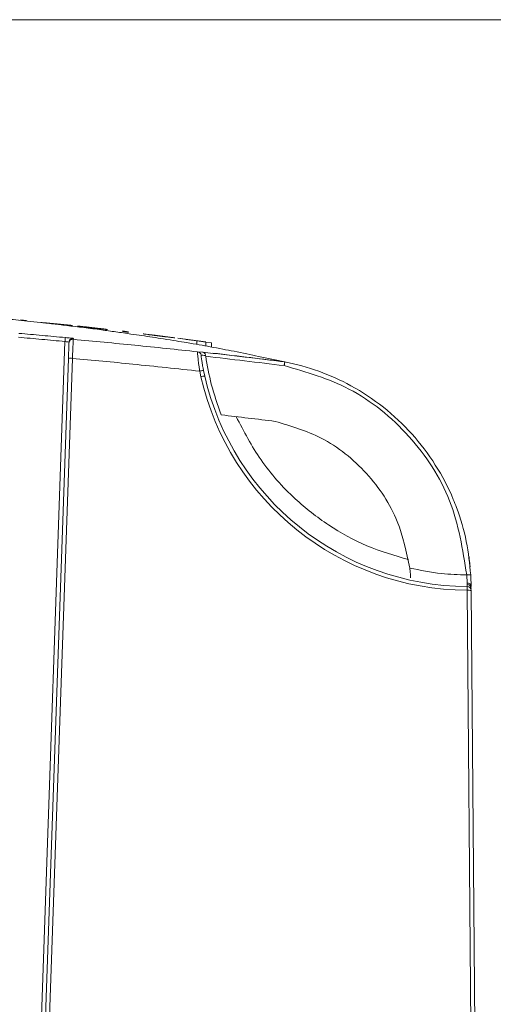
# Model space of a CAD drawing. Header units: millimetres. Extents: x 0 to 1260, y 0 to 891.
# Tile 12 of 89: x 288 to 312, y 306 to 355. Entities that reach past the tile are written whole.
import ezdxf

# ---------------------------------------------------------------- set-up
doc = ezdxf.new("R2010")
doc.units = ezdxf.units.MM
doc.header["$LTSCALE"] = 3
doc.styles.add('SLDTEXTSTYLE1', font='TXT', dxfattribs={"width": 0.75})
doc.dimstyles.new('SLDDIMSTYLE0', dxfattribs={"dimtxt": 7.5, "dimasz": 9, "dimexe": 0, "dimexo": 0.0625, "dimgap": 1.875, "dimtad": 1, "dimdec": 0, "dimrnd": 1e-09, "dimzin": 12, "dimdsep": 46, "dimtxsty": 'SLDTEXTSTYLE1', "dimblk1": 'CLOSED', "dimblk2": 'CLOSED', "dimsah": 1, "dimcen": 0.09, "dimadec": 0, "dimazin": 3, "dimtfac": 1, "dimtofl": 0, "dimtmove": 0, "dimatfit": 3, "dimldrblk": 'CLOSED', "dimfxl": 0, "dimfrac": 2, "dimtolj": 1, "dimtzin": 12, "dimarcsym": 0})

# ---------------------------------------------------------------- blocks, each defined once
blk = doc.blocks.new('_CLOSED')
at = {"color": 0, "linetype": 'ByBlock', "lineweight": -2}
for p, q in [((-1, 0.166667), (0, 0)), ((-1, 0.166667), (-1, -0.166667)), ((0, 0), (-1, -0.166667)), ((0, 0), (-1, 0))]:
    blk.add_line(p, q, dxfattribs=at)
blk = doc.blocks.new('_D_6')
at = {"color": 7, "linetype": 'Continuous', "lineweight": 0}
for p, q in [((222.87, 354.731), (345.456, 354.731)), ((342.456, 354.731), (342.456, 123.288)), ((310.372, 123.288), (345.456, 123.288))]:
    blk.add_line(p, q, dxfattribs=at)
at = {"color": 7, "linetype": 'Continuous', "lineweight": 0, "xscale": 9, "yscale": 9}
for p, rotation in [((342.456, 354.731, 116.272), 89.99999999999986), ((342.456, 123.288, 116.272), 269.9999999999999)]:
    blk.add_blockref('_CLOSED', p, dxfattribs=dict(at, rotation=rotation))
at = {"color": 7, "linetype": 'Continuous', "lineweight": 0, "insert": (332.788, 230.697), "char_height": 7.5, "attachment_point": 1, "rotation": 90, "style": 'SLDTEXTSTYLE1'}
blk.add_mtext('231', dxfattribs=at)

msp = doc.modelspace()

# ---------------------------------------------------------------- linework, layer by layer
at = {"color": 7, "linetype": 'Continuous', "lineweight": 15}
for p, q in [((288.221, 339.781), (288.521, 339.753)), ((289.7, 339.606), (289.26, 339.649)), ((289.297, 339.65), (289.662, 339.613)), ((289.517, 339.639), (289.297, 339.65)), ((290.728, 339.513), (289.517, 339.639)), ((289.772, 339.605), (289.851, 339.601)), ((289.851, 339.601), (290.728, 339.509)), ((290.728, 339.509), (290.728, 339.513)), ((291.058, 339.472), (291.461, 339.428)), ((291.058, 339.463), (291.058, 339.472)), ((291.498, 339.416), (291.058, 339.463)), ((291.608, 339.406), (291.796, 339.386)), ((293.301, 339.229), (293.601, 339.193)), ((293.601, 339.16), (293.301, 339.196)), ((294.78, 339.028), (294.34, 339.083)), ((294.377, 339.082), (294.742, 339.035)), ((294.597, 339.061), (294.377, 339.082)), ((295.808, 338.905), (294.597, 339.061)), ((294.852, 339.024), (294.931, 339.017)), ((294.931, 339.017), (295.808, 338.903)), ((295.808, 338.903), (295.808, 338.905)), ((296.064, 338.864), (296.064, 338.862)), ((297.076, 338.734), (296.064, 338.864)), ((296.064, 338.862), (297.018, 338.734)), ((289.107, 300.485), (290.441, 338.705)), ((296.483, 338.808), (297.018, 338.739)), ((297.018, 338.735), (296.483, 338.808)), ((297.018, 338.734), (297.018, 338.731)), ((297.018, 338.731), (297.459, 338.671)), ((297.018, 338.556), (297.018, 338.731)), ((297.459, 338.68), (297.076, 338.734)), ((297.752, 338.633), (297.459, 338.674)), ((297.459, 338.671), (297.459, 338.673)), ((297.459, 338.673), (297.752, 338.632)), ((297.459, 338.481), (297.459, 338.671)), ((297.752, 338.632), (297.752, 338.633)), ((297.752, 338.428), (297.752, 338.632)), ((290.812, 337.865), (289.497, 300.219)), ((297.055, 338.19), (297.302, 338.175)), ((297.455, 337.967), (297.45, 338.008)), ((299.496, 337.926), (301.4, 337.688)), ((289.297, 300.216), (290.612, 337.862)), ((297.216, 336.951), (297.156, 337.226)), ((297.352, 337.256), (297.411, 336.985)), ((310.635, 327.503), (310.633, 327.528)), ((310.707, 301.236), (310.489, 326.314)), ((310.689, 326.305), (310.907, 301.227))]:
    msp.add_line(p, q, dxfattribs=at)
at = {"color": 7, "linetype": 'Continuous', "lineweight": 15, "flags": 128}
msp.add_lwpolyline([(291.656, 339.404), (291.629, 339.405), (291.608, 339.406)], dxfattribs=at)
at = {"color": 7, "linetype": 'Continuous', "lineweight": 15}
for centre, radius, start, end in [((321.148, 335.883), 30.836, 174.3839, 174.749), ((290.838, 338.614), 0.2, 84.7676, 177.9985), ((290.84, 338.66), 0.2, 116.8238, 177.9992), ((290.728, 336.906), 0.963, 85.0402, 96.9589), ((297.033, 337.992), 0.2, 8.4273, 83.7383), ((297.401, 336.285), 0.972, 92.9284, 104.6252), ((297.481, 336.014), 0.974, 94.1303, 105.7976), ((310.569, 340.014), 13.7, 192.9187, 269.6635), ((310.569, 340.003), 13.5, 192.9187, 269.6635), ((259.424, 0.656), 336.636, 82.91963, 83.37966), ((310.574, 326.122), 0.962, 84.3948, 96.3054), ((310.5, 326.487), 0.187, 5.0182, 93.8004), ((310.488, 326.408), 0.2, 0.6358, 89.8017), ((461.579, 325.472), 151.092, 179.60902, 179.68089), ((310.547, 325.352), 0.964, 81.5429, 93.4628), ((310.489, 326.303), 0.2, 0.5, 89.6635)]:
    msp.add_arc(centre, radius, start, end, dxfattribs=at)
at = {"color": 8, "linetype": 'Continuous', "lineweight": 15}
msp.add_arc((290.84, 338.66), 0.2, 84.6045, 116.8243, dxfattribs=at)
at = {"color": 7, "linetype": 'Continuous', "lineweight": 15}
for points, knots in [([(301.4, 337.688), (300.971, 337.779), (300.178, 337.946), (298.98, 338.195), (297.818, 338.42), (296.674, 338.622), (295.683, 338.783), (294.861, 338.91), (294.324, 338.99), (293.694, 339.083), (292.983, 339.185), (291.915, 339.33), (290.561, 339.501), (289.042, 339.672), (287.793, 339.799), (286.818, 339.89), (286.225, 339.942), (285.807, 339.977), (285.236, 340.019), (284.919, 340.041), (284.59, 340.063), (284.12, 340.092), (283.254, 340.141), (282.081, 340.195), (280.601, 340.246), (279.59, 340.263), (279.027, 340.273)], [0, 0, 0, 0, 0.1463638, 0.2703672, 0.3720144, 0.4515281, 0.5094389, 0.5307045, 0.54731, 0.56013, 0.5763453, 0.5917697, 0.6296035, 0.6639284, 0.6967795, 0.7305143, 0.7673197, 0.7999705, 0.8119778, 0.8173767, 0.8226389, 0.8336377, 0.8466883, 0.882609, 0.9346509, 1, 1, 1, 1]), ([(289.26, 339.649), (289.277, 339.647), (289.312, 339.642), (289.449, 339.627), (289.604, 339.61), (289.782, 339.592), (289.934, 339.576), (290.035, 339.566)], [0, 0, 0, 0, 0.250227, 0.499507, 0.624871, 0.750024, 1, 1, 1, 1]), ([(289.662, 339.613), (289.71, 339.608), (289.782, 339.602), (289.909, 339.589), (289.977, 339.582), (290.01, 339.579)], [0, 0, 0, 0, 0.5001822, 0.7495115, 1, 1, 1, 1]), ([(290.026, 339.57), (290.003, 339.572), (289.956, 339.577), (289.87, 339.586), (289.784, 339.595), (289.72, 339.603), (289.707, 339.605), (289.7, 339.606)], [0, 0, 0, 0, 0.124388, 0.248304, 0.498586, 0.7487, 1, 1, 1, 1]), ([(290.093, 339.573), (290.036, 339.579), (289.921, 339.591), (289.822, 339.601), (289.772, 339.605)], [0, 0, 0, 0, 0.499595, 1, 1, 1, 1]), ([(290.01, 339.579), (290.04, 339.576), (290.098, 339.57), (290.179, 339.561), (290.246, 339.554), (290.313, 339.546), (290.355, 339.541), (290.359, 339.539), (290.361, 339.539)], [0, 0, 0, 0, 0.125436, 0.25024, 0.375389, 0.500556, 0.749792, 1, 1, 1, 1]), ([(290.361, 339.539), (290.359, 339.538), (290.355, 339.538), (290.318, 339.541), (290.255, 339.547), (290.194, 339.553), (290.116, 339.56), (290.056, 339.567), (290.026, 339.57)], [0, 0, 0, 0, 0.250699, 0.500002, 0.625245, 0.750253, 0.87496, 1, 1, 1, 1]), ([(290.035, 339.566), (290.094, 339.56), (290.212, 339.547), (290.383, 339.53), (290.529, 339.516), (290.677, 339.501), (290.808, 339.489), (290.828, 339.489), (290.838, 339.488)], [0, 0, 0, 0, 0.124974, 0.249307, 0.374706, 0.499947, 0.749655, 1, 1, 1, 1]), ([(290.584, 339.52), (290.551, 339.524), (290.484, 339.531), (290.364, 339.545), (290.232, 339.559), (290.14, 339.568), (290.093, 339.573)], [0, 0, 0, 0, 0.250604, 0.500008, 0.749156, 1, 1, 1, 1]), ([(290.838, 339.488), (290.828, 339.49), (290.814, 339.493), (290.708, 339.506), (290.625, 339.516), (290.584, 339.52)], [0, 0, 0, 0, 0.499522, 0.748853, 1, 1, 1, 1]), ([(291.787, 339.397), (291.692, 339.407), (291.549, 339.423), (291.38, 339.441), (291.235, 339.456), (291.116, 339.468), (291.077, 339.471), (291.058, 339.472)], [0, 0, 0, 0, 0.248368, 0.373704, 0.499242, 0.749108, 1, 1, 1, 1]), ([(291.058, 339.463), (291.073, 339.461), (291.103, 339.456), (291.236, 339.44), (291.382, 339.424), (291.553, 339.404), (291.702, 339.388), (291.801, 339.377)], [0, 0, 0, 0, 0.249755, 0.499209, 0.624527, 0.749929, 1, 1, 1, 1]), ([(291.461, 339.428), (291.467, 339.427), (291.479, 339.426), (291.528, 339.422), (291.59, 339.415), (291.645, 339.409), (291.708, 339.403), (291.752, 339.398), (291.774, 339.395)], [0, 0, 0, 0, 0.24991, 0.499223, 0.62436, 0.749659, 0.874475, 1, 1, 1, 1]), ([(291.793, 339.38), (291.77, 339.383), (291.724, 339.388), (291.662, 339.395), (291.611, 339.401), (291.556, 339.408), (291.514, 339.413), (291.503, 339.415), (291.498, 339.416)], [0, 0, 0, 0, 0.124581, 0.248838, 0.374397, 0.499814, 0.749187, 1, 1, 1, 1]), ([(291.944, 339.373), (291.923, 339.375), (291.881, 339.379), (291.785, 339.39), (291.708, 339.398), (291.656, 339.404)], [0, 0, 0, 0, 0.248928, 0.496981, 1, 1, 1, 1]), ([(291.774, 339.395), (291.812, 339.391), (291.867, 339.385), (291.934, 339.377), (291.977, 339.372), (292.011, 339.368), (292.042, 339.364), (292.046, 339.363), (292.048, 339.362)], [0, 0, 0, 0, 0.24766, 0.372426, 0.497874, 0.623205, 0.748447, 1, 1, 1, 1]), ([(292.489, 339.312), (292.478, 339.314), (292.456, 339.318), (292.32, 339.335), (292.184, 339.351), (292.019, 339.37), (291.88, 339.386), (291.787, 339.397)], [0, 0, 0, 0, 0.249104, 0.498662, 0.623884, 0.748868, 1, 1, 1, 1]), ([(292.085, 339.351), (292.083, 339.35), (292.079, 339.35), (292.043, 339.354), (291.99, 339.359), (291.937, 339.365), (291.87, 339.372), (291.819, 339.377), (291.793, 339.38)], [0, 0, 0, 0, 0.249786, 0.498272, 0.623285, 0.748725, 0.874159, 1, 1, 1, 1]), ([(291.796, 339.386), (291.821, 339.383), (291.869, 339.378), (291.935, 339.37), (291.987, 339.364), (292.041, 339.357), (292.079, 339.352), (292.083, 339.351), (292.085, 339.351)], [0, 0, 0, 0, 0.124899, 0.249993, 0.375167, 0.500496, 0.749736, 1, 1, 1, 1]), ([(291.801, 339.377), (291.856, 339.371), (291.965, 339.358), (292.119, 339.341), (292.254, 339.327), (292.405, 339.311), (292.539, 339.297), (292.554, 339.296), (292.562, 339.296)], [0, 0, 0, 0, 0.125081, 0.249697, 0.374749, 0.499962, 0.749235, 1, 1, 1, 1]), ([(292.048, 339.362), (292.044, 339.363), (292.039, 339.363), (291.994, 339.367), (291.961, 339.371), (291.944, 339.373)], [0, 0, 0, 0, 0.501404, 0.750459, 1, 1, 1, 1]), ([(292.158, 339.346), (292.205, 339.341), (292.297, 339.331), (292.407, 339.32), (292.477, 339.312), (292.485, 339.312), (292.489, 339.312)], [0, 0, 0, 0, 0.24934, 0.497352, 0.748261, 1, 1, 1, 1]), ([(292.562, 339.296), (292.558, 339.297), (292.551, 339.299), (292.482, 339.308), (292.373, 339.321), (292.258, 339.335), (292.192, 339.343), (292.158, 339.346)], [0, 0, 0, 0, 0.2499323, 0.4991341, 0.7487189, 0.8736043, 1, 1, 1, 1]), ([(290.441, 338.705), (290.056, 338.741), (289.284, 338.812), (288.511, 338.879), (288.125, 338.913)], [0, 0, 0, 0, 0.499604, 1, 1, 1, 1]), ([(288.142, 339.109), (288.529, 339.075), (289.301, 339.008), (290.074, 338.936), (290.46, 338.901)], [0, 0, 0, 0, 0.500396, 1, 1, 1, 1]), ([(290.806, 338.866), (290.804, 338.866), (290.785, 338.868), (290.712, 338.876), (290.595, 338.888), (290.505, 338.896), (290.46, 338.901)], [0, 0, 0, 0, 0.049235, 0.366159, 0.683044, 1, 1, 1, 1]), ([(290.749, 338.838), (290.761, 338.843), (290.781, 338.852), (290.808, 338.858), (290.825, 338.859), (290.829, 338.859), (290.83, 338.859)], [0, 0, 0, 0, 0.415574, 0.746363, 0.934904, 1, 1, 1, 1]), ([(290.859, 338.859), (290.858, 338.858), (290.858, 338.851), (290.857, 338.835), (290.857, 338.821), (290.856, 338.813)], [0, 0, 0, 0, 0.088282, 0.441412, 1, 1, 1, 1]), ([(294.34, 339.083), (294.357, 339.08), (294.392, 339.075), (294.529, 339.057), (294.684, 339.037), (294.862, 339.014), (295.014, 338.995), (295.115, 338.982)], [0, 0, 0, 0, 0.250216, 0.499486, 0.624853, 0.750009, 1, 1, 1, 1]), ([(294.742, 339.035), (294.79, 339.03), (294.862, 339.021), (294.989, 339.005), (295.057, 338.996), (295.09, 338.992)], [0, 0, 0, 0, 0.500171, 0.749503, 1, 1, 1, 1]), ([(295.106, 338.985), (295.083, 338.988), (295.036, 338.994), (294.95, 339.005), (294.864, 339.016), (294.8, 339.025), (294.787, 339.027), (294.78, 339.028)], [0, 0, 0, 0, 0.124409, 0.248342, 0.498611, 0.74871, 1, 1, 1, 1]), ([(295.173, 338.984), (295.116, 338.991), (295.001, 339.006), (294.902, 339.018), (294.852, 339.024)], [0, 0, 0, 0, 0.499601, 1, 1, 1, 1]), ([(295.09, 338.992), (295.12, 338.988), (295.178, 338.981), (295.259, 338.97), (295.326, 338.961), (295.393, 338.952), (295.435, 338.946), (295.439, 338.945), (295.441, 338.945)], [0, 0, 0, 0, 0.125434, 0.250231, 0.375369, 0.500545, 0.749787, 1, 1, 1, 1]), ([(295.441, 338.945), (295.439, 338.945), (295.435, 338.945), (295.398, 338.949), (295.335, 338.956), (295.273, 338.964), (295.195, 338.974), (295.136, 338.981), (295.106, 338.985)], [0, 0, 0, 0, 0.250696, 0.499998, 0.62524, 0.750241, 0.874947, 1, 1, 1, 1]), ([(295.115, 338.982), (295.174, 338.974), (295.292, 338.959), (295.463, 338.938), (295.608, 338.919), (295.756, 338.901), (295.888, 338.885), (295.908, 338.883), (295.918, 338.883)], [0, 0, 0, 0, 0.1249869, 0.2493371, 0.3747279, 0.4999623, 0.7496589, 1, 1, 1, 1]), ([(295.664, 338.919), (295.63, 338.924), (295.564, 338.932), (295.444, 338.948), (295.312, 338.966), (295.22, 338.978), (295.173, 338.984)], [0, 0, 0, 0, 0.250597, 0.500002, 0.749152, 1, 1, 1, 1]), ([(295.918, 338.883), (295.908, 338.884), (295.894, 338.887), (295.788, 338.902), (295.705, 338.913), (295.664, 338.919)], [0, 0, 0, 0, 0.499523, 0.748863, 1, 1, 1, 1]), ([(290.441, 338.705), (290.464, 338.702), (290.508, 338.695), (290.568, 338.684), (290.613, 338.675), (290.637, 338.669), (290.639, 338.668), (290.64, 338.667)], [0, 0, 0, 0, 0.21549, 0.431084, 0.646559, 0.861433, 1, 1, 1, 1]), ([(290.612, 337.862), (290.613, 337.904), (290.618, 338.036), (290.625, 338.247), (290.632, 338.451), (290.637, 338.592), (290.638, 338.611), (290.638, 338.621)], [0, 0, 0, 0, 0.106865, 0.330508, 0.5538, 0.776896, 1, 1, 1, 1]), ([(290.856, 338.813), (290.856, 338.801), (290.854, 338.777), (290.846, 338.602), (290.834, 338.346), (290.822, 338.083), (290.814, 337.918), (290.812, 337.865)], [0, 0, 0, 0, 0.223165, 0.446291, 0.669569, 0.893163, 1, 1, 1, 1]), ([(290.856, 338.813), (291.88, 338.717), (293.948, 338.523), (296.012, 338.302), (297.055, 338.19)], [0, 0, 0, 0, 0.495266, 1, 1, 1, 1]), ([(297.156, 337.226), (296.047, 337.345), (293.933, 337.572), (291.817, 337.771), (290.812, 337.865)], [0, 0, 0, 0, 0.524821, 1, 1, 1, 1]), ([(297.156, 337.226), (297.145, 337.299), (297.119, 337.482), (297.085, 337.754), (297.06, 337.995), (297.048, 338.159), (297.053, 338.18), (297.055, 338.19)], [0, 0, 0, 0, 0.146012, 0.365079, 0.577528, 0.788487, 1, 1, 1, 1]), ([(297.231, 338.021), (297.229, 338.013), (297.225, 337.996), (297.241, 337.866), (297.271, 337.675), (297.31, 337.459), (297.34, 337.314), (297.352, 337.256)], [0, 0, 0, 0, 0.210549, 0.420786, 0.633153, 0.853014, 1, 1, 1, 1]), ([(297.45, 338.008), (297.449, 338.008), (297.333, 338.017), (297.282, 338.019), (297.231, 338.021)], [0, 0, 0, 0, 0.001792, 1, 1, 1, 1]), ([(297.302, 338.175), (298.007, 338.094), (299.373, 337.938), (300.739, 337.771), (301.4, 337.688), (301.4, 337.688)], [0, 0, 0, 0, 0.51568, 0.999985, 1, 1, 1, 1]), ([(297.45, 338.008), (297.446, 338.028), (297.438, 338.069), (297.405, 338.122), (297.36, 338.16), (297.321, 338.173), (297.303, 338.175), (297.302, 338.175)], [0, 0, 0, 0, 0.207624, 0.413829, 0.720955, 0.990888, 1, 1, 1, 1]), ([(297.455, 337.967), (297.537, 337.501), (297.711, 336.505), (298.053, 335.554), (298.234, 335.048)], [0, 0, 0, 0, 0.468166, 1, 1, 1, 1]), ([(301.368, 337.501), (300.709, 337.583), (299.406, 337.743), (298.101, 337.893), (297.455, 337.967)], [0, 0, 0, 0, 0.505106, 1, 1, 1, 1]), ([(301.4, 337.688), (301.4, 337.688), (300.838, 337.76), (299.642, 337.911), (298.445, 338.053), (297.81, 338.128)], [0, 0, 0, 0, 0.000017, 0.470089, 1, 1, 1, 1]), ([(301.4, 337.688), (301.399, 337.686), (301.398, 337.682), (301.392, 337.648), (301.384, 337.598), (301.376, 337.549), (301.37, 337.516), (301.369, 337.505), (301.368, 337.501)], [0, 0, 0, 0, 0.221856, 0.443709, 0.66563, 0.88768, 0.96464, 1, 1, 1, 1]), ([(310.468, 327.079), (310.269, 328.34), (309.872, 330.863), (307.723, 334.108), (304.814, 336.501), (302.476, 337.18), (301.368, 337.501)], [0, 0, 0, 0, 0.255935, 0.511855, 0.768569, 1, 1, 1, 1]), ([(301.4, 337.688), (301.4, 337.688), (302.545, 337.464), (304.901, 336.617), (307.891, 334.251), (309.381, 331.9), (310.124, 330.023), (310.497, 328.777), (310.612, 327.636), (310.668, 327.08)], [0, 0, 0, 0, 0.000004, 0.2315582, 0.4878954, 0.7434288, 0.7724927, 0.8890714, 1, 1, 1, 1]), ([(298.977, 334.961), (299.36, 334.226), (300.143, 332.726), (301.758, 330.927), (303.564, 329.512), (305.469, 328.46), (306.867, 328.046), (307.568, 327.839)], [0, 0, 0, 0, 0.215035, 0.438846, 0.621931, 0.810332, 1, 1, 1, 1]), ([(307.628, 327.42), (307.466, 328.209), (307.111, 329.933), (305.571, 332.23), (303.413, 333.985), (301.704, 334.492), (300.918, 334.725)], [0, 0, 0, 0, 0.2276975, 0.4972377, 0.7686849, 1, 1, 1, 1]), ([(310.574, 328.02), (310.585, 327.939), (310.605, 327.786), (310.619, 327.66), (310.625, 327.601)], [0, 0, 0, 0, 0.526285, 1, 1, 1, 1]), ([(310.637, 327.478), (310.637, 327.486), (310.635, 327.504), (310.627, 327.59), (310.617, 327.675), (310.615, 327.691)], [0, 0, 0, 0, 0.415746, 0.88857, 1, 1, 1, 1]), ([(307.628, 327.42), (308.153, 327.314), (309.091, 327.124), (310.047, 327.092), (310.468, 327.079)], [0, 0, 0, 0, 0.559469, 1, 1, 1, 1]), ([(307.672, 326.926), (307.671, 326.937), (307.67, 326.959), (307.663, 327.058), (307.652, 327.195), (307.639, 327.324), (307.63, 327.401), (307.628, 327.42)], [0, 0, 0, 0, 0.225578, 0.450991, 0.680897, 0.920608, 1, 1, 1, 1]), ([(310.488, 326.674), (310.487, 326.704), (310.486, 326.768), (310.481, 326.912), (310.472, 327.023), (310.468, 327.079)], [0, 0, 0, 0, 0.315503, 0.657597, 1, 1, 1, 1]), ([(310.649, 327.344), (310.649, 327.342), (310.649, 327.34), (310.648, 327.354), (310.648, 327.354)], [0, 0, 0, 0, 0.974553, 1, 1, 1, 1]), ([(310.668, 327.08), (310.672, 327.001), (310.68, 326.843), (310.685, 326.638), (310.686, 326.547), (310.687, 326.504)], [0, 0, 0, 0, 0.343649, 0.685937, 1, 1, 1, 1]), ([(310.489, 326.607), (310.489, 326.609), (310.489, 326.618), (310.488, 326.65), (310.488, 326.674)], [0, 0, 0, 0, 0.225522, 1, 1, 1, 1]), ([(310.49, 326.503), (310.49, 326.504), (310.49, 326.507), (310.489, 326.562), (310.489, 326.607)], [0, 0, 0, 0, 0.189086, 1, 1, 1, 1])]:
    msp.add_open_spline(points, degree=3, knots=knots, dxfattribs=at)
at = {"color": 8, "linetype": 'Continuous', "lineweight": 15}
msp.add_open_spline([(290.859, 338.859), (290.857, 338.859), (290.854, 338.86), (290.824, 338.864), (290.806, 338.866)], degree=3, knots=[0, 0, 0, 0, 0.4334068, 1, 1, 1, 1], dxfattribs=at)

# ---------------------------------------------------------------- dimensions: what is measured, and where the dimension line sits
at = {"color": 7, "linetype": 'Continuous', "lineweight": 0}
dim = msp.add_linear_dim(base=(342.456, 123.288), p1=(219.87, 354.731), p2=(307.372, 123.288), angle=90, dimstyle='SLDDIMSTYLE0', dxfattribs=at)
dim.commit()
dim.dimension.update_dxf_attribs({"geometry": '_D_6', "text_midpoint": (342.456, 239.01), "dimtype": 160})

doc.saveas('drawing.dxf')
